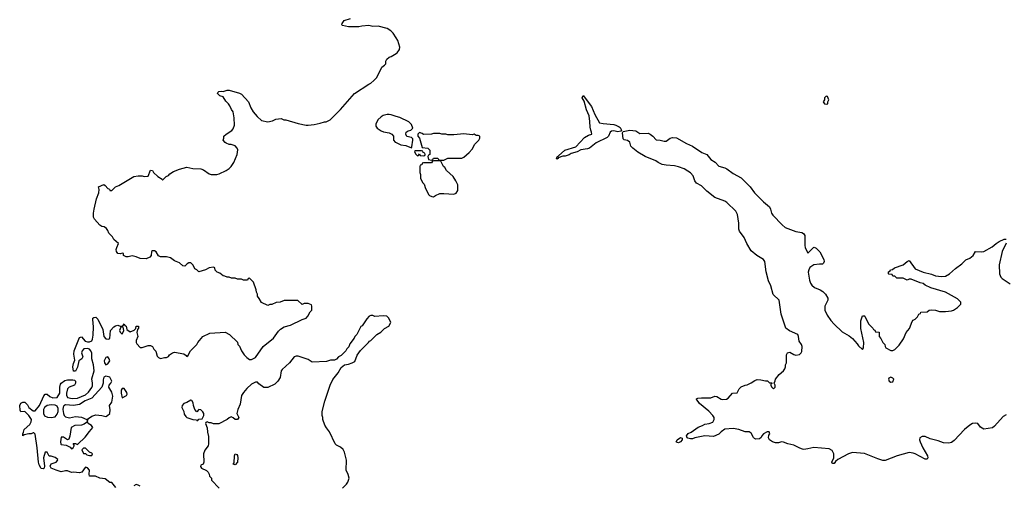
# Model space of a CAD drawing. Header units: inches. Extents: x 2386215 to 2556187, y 580866 to 760840.
# Tile 148 of 203: x 2506278 to 2516011, y 663060 to 667661. Entities that reach past the tile are written whole.
import ezdxf

# ---------------------------------------------------------------- set-up
doc = ezdxf.new("R2010")
doc.units = ezdxf.units.IN
doc.header["$MEASUREMENT"] = 0
doc.layers.add('C5606', color=7, linetype='Continuous')
doc.layers.add('C5616', color=7, linetype='Continuous')

msp = doc.modelspace()

# ---------------------------------------------------------------- linework, layer by layer
at = {"layer": 'C5606', "color": 5, "elevation": 60}
for points in [[(2510000, 667481.9), (2509970, 667528), (2509948, 667550), (2509910, 667574), (2509823.6, 667596.4), (2509770, 667593.2), (2509730, 667602), (2509662, 667598), (2509630, 667589), (2509530, 667589), (2509470, 667602), (2509464, 667610), (2509464.7, 667624.7), (2509487.3, 667652.7), (2509548.4, 667671.6)], [(2507230, 663038), (2507188, 663088), (2507169.1, 663089.1), (2507122.7, 663122.7), (2507070, 663129), (2507029.2, 663149.2), (2506968.7, 663150), (2506964, 663170), (2506969, 663210), (2506950, 663234), (2506930, 663239), (2506924.5, 663235.5), (2506891.3, 663190), (2506870, 663182.7), (2506810, 663189.3), (2506790, 663186.6), (2506750, 663202), (2506730, 663204.5), (2506690, 663194), (2506638, 663210), (2506590, 663229), (2506581.2, 663250), (2506590, 663271.3), (2506638, 663290), (2506653.2, 663306.8), (2506654, 663314), (2506630, 663335.3), (2506588.4, 663348.4), (2506570, 663348.7), (2506550, 663386), (2506530, 663386), (2506514, 663330), (2506523, 663250), (2506519.1, 663230), (2506510, 663224.2), (2506490, 663226), (2506470, 663264), (2506463.6, 663290), (2506452.7, 663430), (2506430, 663566), (2506418, 663578), (2506410, 663578), (2506391.1, 663568.9), (2506370, 663568.7), (2506322, 663558), (2506311, 663549), (2506308, 663550), (2506308, 663570), (2506316.4, 663583.6), (2506322, 663610), (2506379.5, 663660.5), (2506392.5, 663687.5), (2506394.5, 663710), (2506370, 663749.2), (2506330, 663789), (2506290, 663786), (2506282, 663802), (2506278.4, 663850), (2506289.7, 663870.3), (2506301.7, 663878.3), (2506310, 663883), (2506330, 663883), (2506354.4, 663854.4), (2506368.3, 663828.3), (2506410, 663797.3), (2506430, 663794.8), (2506474, 663850), (2506515.5, 663944.5), (2506530, 663961), (2506550, 663961), (2506577.5, 663937.5), (2506605.8, 663925.8), (2506650, 663927.3), (2506674, 663970), (2506673.7, 664030), (2506681.4, 664058.6), (2506689.7, 664070.3), (2506725.7, 664094.3), (2506750, 664102), (2506803.4, 664103.4), (2506819.3, 664099.3), (2506831.3, 664090), (2506831.3, 664070), (2506821, 664050), (2506766, 664030), (2506750, 664014), (2506742, 663970), (2506742, 663950), (2506750, 663926.8), (2506796.8, 663916.8), (2506850, 663920.7), (2506930, 663954.8), (2506958.9, 663981.1), (2506992.1, 664027.9), (2506997.5, 664042.5), (2506999.3, 664070), (2506992.9, 664112.9), (2507015.1, 664190), (2507009.5, 664249.5), (2506992.7, 664310), (2506990, 664366), (2506981.2, 664390), (2506970, 664404), (2506950, 664412.3), (2506914, 664410), (2506897.3, 664390), (2506890.8, 664370), (2506901, 664330), (2506891.3, 664310), (2506862, 664290), (2506850, 664226), (2506830, 664188.7), (2506809.4, 664189.4), (2506802.7, 664230), (2506810, 664262), (2506824.7, 664295.3), (2506814.8, 664354.8), (2506818, 664390), (2506870, 664521), (2506890, 664526), (2506924.9, 664484.9), (2506950, 664477.1), (2506970, 664478.4), (2506990, 664488.4), (2506997.5, 664502.5), (2507004.8, 664544.8), (2507006.6, 664626.6), (2507001.2, 664698.8), (2507002, 664710), (2507010, 664718), (2507030, 664721), (2507050, 664702), (2507099.8, 664599.8), (2507111.3, 664530), (2507130, 664506), (2507155.3, 664504.7), (2507168, 664512), (2507175.3, 664590), (2507210, 664624.7), (2507225.6, 664634.4), (2507250, 664641), (2507270, 664632), (2507287.3, 664632.7), (2507302, 664638), (2507310, 664654), (2507318, 664638), (2507331.6, 664631.6), (2507338, 664598), (2507370, 664578), (2507408.4, 664591.6), (2507426, 664610), (2507429.1, 664630.9), (2507451.6, 664631.6), (2507452.7, 664612.7), (2507442, 664598), (2507438, 664570), (2507446, 664530), (2507431, 664490), (2507431.3, 664470), (2507436.9, 664456.9), (2507470, 664422), (2507490, 664422), (2507550, 664442), (2507570, 664442), (2507590, 664431.3), (2507605.4, 664405.4), (2507625.4, 664385.4), (2507636.9, 664336.9), (2507650, 664322), (2507670, 664312), (2507710, 664322), (2507730, 664322), (2507748.4, 664331.6), (2507758, 664350), (2507788, 664370), (2507810, 664374.8), (2507899.6, 664359.6), (2507923.6, 664343.6), (2507930, 664334), (2507942, 664338), (2507966, 664390), (2508028, 664450), (2508038, 664470), (2508090, 664532), (2508156.4, 664563.6), (2508310, 664572), (2508351.1, 664551.1), (2508430, 664474), (2508434, 664450), (2508450, 664434), (2508471.3, 664390), (2508498, 664350), (2508523.5, 664323.5), (2508550, 664304.7), (2508570, 664304.7), (2508610, 664322), (2508686.8, 664433.2), (2508786.3, 664513.7), (2508836.5, 664583.5), (2508856.5, 664603.5), (2508893.6, 664626.4), (2508956.5, 664643.5), (2509070, 664698), (2509110, 664712), (2509128, 664730), (2509150, 664774), (2509166, 664790), (2509166, 664830), (2509162, 664842), (2509130, 664858), (2509090, 664858), (2509070, 664846), (2509027.3, 664887.3), (2508892.7, 664887.3), (2508851.6, 664868.4), (2508812.7, 664867.3), (2508770, 664848), (2508750, 664848), (2508730, 664838), (2508670, 664868), (2508644.7, 664904.7), (2508628.7, 664930), (2508628, 664950), (2508618, 664970), (2508615.3, 664990), (2508590, 665066), (2508550, 665106), (2508538, 665102), (2508531.6, 665088.4), (2508490, 665086), (2508470, 665098), (2508430, 665098), (2508410, 665106), (2508372.7, 665107.3), (2508350, 665118), (2508330, 665118), (2508307.3, 665127.3), (2508288.4, 665128.4), (2508256.4, 665156.4), (2508230, 665166), (2508210, 665186), (2508206, 665210), (2508194.6, 665214.6), (2508150, 665208), (2508114, 665190), (2508050, 665168.7), (2508028.4, 665188.4), (2508010, 665198), (2507993.6, 665233.6), (2507970, 665258), (2507950, 665258), (2507934, 665250), (2507910, 665226), (2507890, 665228), (2507858, 665258), (2507810, 665279), (2507768.9, 665308.9), (2507730, 665319), (2507670, 665318), (2507650, 665328), (2507628.4, 665368.4), (2507610, 665378), (2507590, 665378), (2507582, 665370), (2507578, 665330), (2507566.4, 665313.6), (2507530, 665299.3), (2507470, 665301.2), (2507430, 665319), (2507390, 665328.7), (2507350, 665318), (2507330, 665318), (2507306, 665330), (2507306, 665350), (2507295.3, 665355.3), (2507272, 665348), (2507249, 665349), (2507234, 665370), (2507233.2, 665390), (2507237.2, 665410), (2507255.3, 665450), (2507210, 665488.7), (2507195.3, 665515.3), (2507160.9, 665550), (2507150, 665578), (2507136.5, 665596.5), (2507112.9, 665612.9), (2507090, 665617.2), (2507069.6, 665629.6), (2507018.4, 665690), (2507008.2, 665710), (2507008, 665750), (2507015.1, 665790), (2507038, 665890), (2507059.5, 665950), (2507063.1, 665983.1), (2507058, 666010), (2507111.6, 666031.6), (2507123.6, 666023.6), (2507150, 665992), (2507164.7, 665984.7), (2507170, 665974), (2507190, 665974), (2507226, 666010), (2507258, 666022), (2507406, 666110), (2507450, 666118), (2507490, 666118), (2507510, 666112), (2507550, 666114), (2507570, 666174), (2507590, 666171.3), (2507602, 666150), (2507644.7, 666110), (2507685.4, 666085.4), (2507690, 666074), (2507726, 666110), (2507750, 666122), (2507763.1, 666136.9), (2507800.2, 666159.8), (2507856.5, 666183.5), (2507930, 666202.8), (2507990.7, 666190.7), (2508070, 666187.7), (2508096.7, 666176.7), (2508150, 666138), (2508170, 666131.3), (2508228.4, 666131.6), (2508250, 666138), (2508318, 666170), (2508349.3, 666190.7), (2508370, 666211.3), (2508394, 666250), (2508429, 666330), (2508433.6, 666373.6), (2508428.7, 666390), (2508410, 666415.3), (2508370, 666428.7), (2508349.1, 666429.1), (2508320.4, 666440.4), (2508310, 666446), (2508288.7, 666470), (2508298, 666490), (2508298, 666510), (2508318, 666530), (2508375.5, 666564.5), (2508390, 666582), (2508402, 666618), (2508399.3, 666690), (2508389.2, 666749.2), (2508372.7, 666772.7), (2508357.2, 666810), (2508344, 666830), (2508314.8, 666854.8), (2508290, 666898), (2508258, 666910), (2508235.3, 666930), (2508238, 666942), (2508246, 666950), (2508270, 666956), (2508290, 666951.3), (2508330, 666964.7), (2508350, 666964.7), (2508450, 666936), (2508470, 666924.7), (2508541, 666850), (2508562.8, 666790), (2508586.8, 666750), (2508625.2, 666705.2), (2508670, 666666), (2508730, 666651.3), (2508779, 666661), (2508810, 666678), (2508863.6, 666683.6), (2508890, 666672), (2508910, 666671.3), (2509030, 666634.8), (2509110, 666618.8), (2509130, 666618.8), (2509190, 666626), (2509250, 666638), (2509290, 666651.3), (2509308.4, 666651.6), (2509348.9, 666671.1), (2509450, 666772), (2509589.3, 666930.7), (2509730, 667024.7), (2509750, 667032), (2509780.4, 667059.6), (2509808, 667090), (2509858, 667190), (2509886, 667210), (2509896.4, 667223.6), (2509898, 667250), (2509908, 667270), (2509930, 667291.3), (2509950, 667298), (2510000, 667326.3)], [(2510000, 666705.8), (2509950, 666722), (2509930, 666724), (2509910, 666724), (2509870, 666714), (2509850, 666702), (2509818, 666670), (2509798, 666630), (2509798, 666610), (2509811.3, 666590), (2509850, 666562.8), (2509873.7, 666553.7), (2509930, 666543), (2509958, 666530), (2509974, 666510), (2509972, 666470), (2509990, 666452), (2510000, 666447.2)], [(2509470, 663032), (2509509.1, 663070.9), (2509522, 663090), (2509534, 663130), (2509525.6, 663165.6), (2509505.2, 663210), (2509509.1, 663309.1), (2509490, 663386), (2509474.6, 663414.6), (2509450, 663438), (2509410, 663458), (2509398, 663470), (2509342, 663590), (2509310, 663628), (2509294.6, 663654.6), (2509275.3, 663710), (2509275.3, 663730), (2509269, 663750), (2509269, 663790), (2509294, 663890), (2509349, 664050), (2509374.6, 664105.4), (2509428, 664170), (2509456.4, 664223.6), (2509490, 664252), (2509530, 664258), (2509566, 664270), (2509590, 664284.7), (2509614.6, 664345.4), (2509648.9, 664391.1), (2509728, 664470), (2509735.3, 664484.7), (2509750, 664492), (2509808.9, 664551.1), (2509848.4, 664571.6), (2509886, 664610), (2509928.4, 664631.6), (2509948, 664670), (2509928, 664710), (2509906, 664730), (2509870, 664734), (2509790, 664728), (2509770, 664738), (2509750, 664738), (2509734, 664730), (2509710, 664706), (2509663.6, 664636.4), (2509651.6, 664628.4), (2509612, 664550), (2509592, 664530), (2509585.4, 664514.6), (2509542, 664458), (2509531, 664429), (2509512, 664410), (2509502, 664390), (2509456.9, 664343.1), (2509430, 664328), (2509410, 664308), (2509390, 664298), (2509350, 664295.3), (2509310, 664282), (2509170, 664278), (2509130, 664302), (2509030, 664335.3), (2509010, 664335.3), (2508991.1, 664328.9), (2508944.7, 664270), (2508874.4, 664205.6), (2508864.7, 664190), (2508854.4, 664125.6), (2508830, 664088), (2508799.8, 664060.2), (2508730, 664028), (2508692.7, 664027.3), (2508643.1, 664063.1), (2508630, 664078), (2508610, 664078), (2508570, 664058), (2508523.5, 664016.5), (2508490, 663978), (2508470, 663946), (2508458.5, 663861.5), (2508436, 663810), (2508424.7, 663770), (2508444.7, 663730), (2508430.7, 663709.3), (2508410, 663708.7), (2508390, 663728), (2508370, 663738), (2508350, 663728), (2508330.9, 663709.1), (2508247.3, 663667.3), (2508192.7, 663667.3), (2508170, 663678), (2508150, 663678), (2508130, 663686), (2508118, 663682), (2508114, 663670), (2508132.7, 663627.3), (2508134, 663586), (2508143.6, 663543.6), (2508144.7, 663470), (2508141, 663450), (2508110, 663408.7), (2508094.8, 663370), (2508098, 663290), (2508091, 663269), (2508070, 663258), (2508065.4, 663245.4), (2508074, 663230), (2508125.4, 663205.4), (2508142, 663190), (2508152, 663170), (2508154, 663150), (2508174, 663130), (2508174, 663110), (2508250, 663032)], [(2507468, 663050), (2507450, 663062), (2507430, 663068), (2507405.4, 663054.6)]]:
    msp.add_lwpolyline(points, dxfattribs=at)
for points in [[(2507290, 664626), (2507278, 664622), (2507264.7, 664590), (2507270, 664574), (2507290, 664554), (2507308, 664590), (2507302, 664622)], [(2507150, 664328.7), (2507130, 664322), (2507114.8, 664290), (2507116, 664270), (2507130, 664251.3), (2507150, 664261), (2507169, 664290), (2507164, 664310)], [(2507130, 664138), (2507111.6, 664128.4), (2507103.6, 664103.6), (2507104.7, 664070), (2507091.3, 664030), (2506990, 663921.2), (2506926.8, 663893.2), (2506870, 663859.3), (2506810.5, 663849.5), (2506730, 663854.5), (2506714.9, 663845.1), (2506707.5, 663832.5), (2506704.9, 663810), (2506711.8, 663770), (2506719.5, 663750), (2506730, 663737.6), (2506770, 663727.4), (2506830, 663738.9), (2506890, 663733.7), (2506942, 663710), (2506950, 663694), (2506952.3, 663710), (2506960.1, 663719.9), (2506990, 663742), (2507030, 663758), (2507090.8, 663750.8), (2507130, 663741), (2507148, 663750), (2507168, 663770), (2507172.9, 663807.1), (2507166, 663850), (2507190, 663882), (2507198.7, 663941.3), (2507190, 663981.2), (2507159, 664030), (2507162, 664050), (2507179, 664070), (2507188.7, 664090), (2507170, 664128)], [(2507290, 664017.2), (2507281.1, 663998.9), (2507280.5, 663970), (2507290, 663924.7), (2507333.6, 663946.4), (2507340.4, 663959.6), (2507338, 663978), (2507310, 664015.3)], [(2507970, 663902), (2507930, 663877.2), (2507902, 663870), (2507884.7, 663850), (2507882, 663830), (2507902, 663790), (2507903.6, 663763.6), (2507919.6, 663739.6), (2507932, 663730), (2507990, 663710.8), (2508026.8, 663706.8), (2508030, 663702), (2508038, 663702), (2508050, 663714), (2508082, 663718), (2508098, 663750), (2508098, 663770), (2508090, 663786), (2508070, 663806), (2508050, 663808), (2508030, 663786), (2508009.3, 663809.3), (2507995.3, 663850), (2507994.6, 663874.6), (2507979, 663899)], [(2506590, 663856), (2506550, 663849.3), (2506524.7, 663830), (2506514.8, 663810), (2506513.4, 663790), (2506514, 663770), (2506525.2, 663745.2), (2506554.4, 663734.4), (2506589.5, 663730.5), (2506630, 663736.3), (2506650, 663762.8), (2506659.6, 663790), (2506660.1, 663820.1), (2506650, 663841.2), (2506630, 663852.7)], [(2506950, 663688), (2506916.5, 663663.5), (2506890, 663652.8), (2506822, 663650), (2506787.3, 663632.7), (2506774.8, 663545.2), (2506764.7, 663515.3), (2506750, 663508), (2506710, 663535.3), (2506690, 663535.3), (2506681, 663490), (2506686, 663466), (2506690, 663462), (2506738, 663458), (2506777.3, 663437.3), (2506790, 663422), (2506806, 663430), (2506818, 663450), (2506818, 663458), (2506807.3, 663472.7), (2506830, 663472), (2506850, 663462), (2506854.6, 663465.4), (2506924.8, 663535.2), (2506967.2, 663592.8), (2507002, 663630), (2506988.7, 663650), (2506956, 663670)], [(2506930, 663426), (2506910, 663426), (2506894, 663410), (2506910, 663374), (2506930, 663374), (2506942, 663362), (2506970, 663354), (2506990, 663354), (2506998, 663370), (2506990, 663378), (2506967.3, 663387.3)], [(2508410, 663262), (2508389, 663270), (2508398, 663282), (2508402.7, 663350), (2508410, 663371.3), (2508423.6, 663363.6), (2508430, 663354), (2508436, 663330), (2508430.8, 663290)]]:
    msp.add_lwpolyline(points, close=True, dxfattribs=at)
at = {"layer": 'C5616', "color": 5}
for points, elevation in [([(2510000, 667326.3), (2510010, 667332), (2510033.6, 667366.4), (2510035.3, 667390), (2510016.5, 667456.5), (2510000, 667481.9)], 60), ([(2510000, 666447.2), (2510045.4, 666425.4), (2510096.9, 666416.9), (2510150, 666394), (2510155.3, 666404.7), (2510165.2, 666470), (2510163.1, 666483.1), (2510150, 666498), (2510106, 666506), (2510094, 666530), (2510098, 666550), (2510118, 666562), (2510146, 666570), (2510166, 666590), (2510150, 666626), (2510126, 666650), (2510034.6, 666694.6), (2510000, 666705.8)], 60), ([(2516030, 663755.3), (2516000.7, 663739.3), (2515915.9, 663644.1), (2515893.4, 663626.6), (2515810, 663616), (2515775.5, 663635.5), (2515748.7, 663670), (2515730, 663675.1), (2515696, 663670), (2515670, 663655.4), (2515617.4, 663610), (2515516.6, 663503.4), (2515490, 663483.8), (2515464.1, 663475.9), (2515410, 663478.9), (2515358.8, 663498.8), (2515279.6, 663519.6), (2515230, 663542), (2515198.5, 663541.5), (2515176, 663530), (2515173.4, 663510), (2515179.3, 663490), (2515205.3, 663430), (2515251.8, 663350), (2515256.4, 663330), (2515250, 663319.3), (2515230, 663319.7), (2515130, 663372.1), (2515110, 663379.1), (2515070, 663383.7), (2514952, 663350), (2514833.2, 663306.8), (2514810, 663306), (2514761.2, 663321.2), (2514630, 663375.1), (2514510, 663383.7), (2514470, 663372.3), (2514366.4, 663313.6), (2514343.8, 663296.2), (2514330, 663277.2), (2514316.4, 663276.4), (2514310, 663278), (2514307.6, 663290), (2514327, 663330), (2514326.6, 663370), (2514310, 663404), (2514280.9, 663420.9), (2514130, 663434.5), (2514070, 663420.9), (2514030, 663415.1), (2514017.5, 663417.5), (2513990, 663426.6), (2513930, 663457.6), (2513870, 663469.7), (2513830, 663486), (2513810, 663488), (2513779.6, 663480.4), (2513750, 663479.7), (2513720.9, 663490), (2513689.4, 663510), (2513679.5, 663530), (2513684.1, 663555.9), (2513693.2, 663570), (2513688.4, 663588.4), (2513668.7, 663588.7), (2513631, 663570), (2513614.8, 663550), (2513607.5, 663532.5), (2513590, 663519), (2513556.5, 663516.5), (2513542, 663522), (2513532, 663532), (2513510, 663575.3), (2513490, 663589), (2513450, 663589.4), (2513388.7, 663610), (2513330, 663622), (2513250, 663614.4), (2513212, 663590), (2513190, 663566), (2513136.3, 663543.7), (2513050, 663549.6), (2512951.3, 663530), (2512930, 663519.7), (2512910, 663518.3), (2512884.4, 663524.4), (2512877, 663530), (2512869.2, 663550), (2512886.7, 663573.3), (2512916.4, 663583.6), (2512985.2, 663634.8), (2513029.3, 663650), (2513050, 663663.1), (2513095.3, 663670), (2513130, 663685.5), (2513144, 663710), (2513144, 663730), (2513129, 663750), (2513090, 663793.2), (2512997.2, 663870), (2512968.7, 663910), (2512970, 663914), (2512980.2, 663919.8), (2513016.5, 663923.5), (2513110, 663922.8), (2513150, 663941), (2513170, 663938), (2513214, 663910), (2513230, 663906.8), (2513266, 663910), (2513280.2, 663919.8), (2513326, 663970), (2513370, 663974), (2513390, 664014), (2513410, 664034), (2513448.9, 664051.1), (2513470, 664052), (2513508.9, 664071.1), (2513544, 664096), (2513570, 664104.7), (2513603.6, 664103.6), (2513650, 664092), (2513670, 664092), (2513690, 664074), (2513712.7, 664072.7), (2513712.7, 664067.3), (2513702, 664058), (2513702, 664050), (2513710, 664034), (2513730, 664014), (2513746, 664030), (2513746, 664050), (2513738, 664070), (2513747.3, 664092.7), (2513748, 664110), (2513785.6, 664154.4), (2513829.1, 664190.9), (2513842, 664210), (2513848.7, 664230), (2513848.7, 664250), (2513858, 664270), (2513859, 664350), (2513868, 664370), (2513890, 664376), (2513930, 664351), (2513950, 664346), (2513986, 664354), (2514004, 664370), (2514010, 664382), (2514012, 664430), (2514007, 664450), (2513985.1, 664485.1), (2513978, 664530), (2513969.7, 664549.7), (2513887, 664587), (2513851.3, 664611.3), (2513806, 664750), (2513786, 664890), (2513726.2, 664946.2), (2513702, 665030), (2513679.1, 665079.1), (2513656.2, 665170), (2513644.1, 665270), (2513630, 665292.4), (2513564.1, 665330), (2513510, 665376), (2513466.5, 665450), (2513439.3, 665510), (2513395.1, 665570), (2513387.2, 665590), (2513387.1, 665650), (2513374.6, 665734.6), (2513358.7, 665770), (2513270, 665854.7), (2513250, 665866.6), (2513150, 665903.5), (2513070, 665967.7), (2513017.5, 666017.5), (2512970, 666044.7), (2512951.5, 666070), (2512936.3, 666116.3), (2512908, 666148), (2512884.4, 666164.4), (2512845.7, 666185.7), (2512790, 666206.2), (2512750, 666215.6), (2512670, 666222.8), (2512630, 666231.1), (2512590, 666248.9), (2512565.9, 666265.9), (2512460.7, 666310), (2512390, 666352), (2512339.5, 666390), (2512320.7, 666410), (2512310, 666452), (2512286.3, 666466.3), (2512254.9, 666474.9), (2512244.9, 666484.9), (2512235.9, 666544.1), (2512244.4, 666555.6), (2512310.4, 666570.4), (2512370, 666562), (2512410, 666536), (2512490, 666538), (2512510.3, 666530.3), (2512536, 666510), (2512570, 666472), (2512610, 666471.3), (2512650, 666462), (2512670, 666462), (2512708.7, 666490), (2512730, 666498), (2512770, 666494), (2512870, 666438), (2512930, 666410.3), (2513022, 666350), (2513069.2, 666329.2), (2513110, 666279.3), (2513153.8, 666253.8), (2513190, 666213.4), (2513250, 666198.4), (2513270, 666188.5), (2513330, 666142), (2513410, 666098), (2513500.5, 666010), (2513541.6, 665950), (2513630, 665862.4), (2513691.3, 665811.3), (2513701.1, 665790), (2513710.3, 665750.3), (2513723, 665730), (2513814, 665634), (2513846.7, 665606.7), (2513950, 665567.3), (2514010, 665558.8), (2514027.5, 665547.5), (2514038.8, 665530), (2514038.8, 665430), (2514042.8, 665410), (2514070, 665354), (2514126, 665410), (2514131.6, 665411.6), (2514150, 665402), (2514187.1, 665367.1), (2514226, 665290), (2514231, 665270), (2514225.4, 665254.6), (2514215.3, 665244.7), (2514186, 665246), (2514130, 665237), (2514088.7, 665211.3), (2514078.4, 665190), (2514074, 665166), (2514086, 665086), (2514096.7, 665056.7), (2514110, 665036.3), (2514134.7, 665014.7), (2514192, 664992), (2514216.1, 664976.1), (2514242.8, 664950), (2514266, 664910), (2514266.8, 664890), (2514238, 664830), (2514238, 664790), (2514260.7, 664740.7), (2514297.3, 664690), (2514330, 664650.8), (2514410, 664576), (2514476.8, 664536.8), (2514510.5, 664510.5), (2514558, 664458), (2514570, 664438), (2514610, 664402), (2514620.4, 664419.6), (2514624, 664470), (2514594, 664610), (2514594.6, 664685.4), (2514610, 664734), (2514630, 664734), (2514634, 664730), (2514670, 664654), (2514712.7, 664612.7), (2514718, 664598), (2514732.7, 664592.7), (2514738, 664578), (2514772.7, 664572.7), (2514774, 664530), (2514791.6, 664511.6), (2514812, 664470), (2514830.9, 664450.9), (2514832, 664430), (2514839.6, 664419.6), (2514890, 664392), (2514910, 664392), (2514930, 664402), (2514973.6, 664446.4), (2515013.6, 664506.4), (2515042, 664570), (2515075.3, 664610), (2515100.2, 664679.8), (2515108.9, 664691.1), (2515130, 664702), (2515154.6, 664725.4), (2515166, 664750), (2515182, 664758), (2515186, 664770), (2515250, 664774), (2515268.4, 664791.6), (2515290, 664794), (2515330, 664791.3), (2515370, 664778), (2515430, 664778), (2515490, 664784.7), (2515510, 664791.3), (2515550, 664818), (2515582, 664850), (2515582, 664870), (2515550, 664904), (2515430, 664969.2), (2515286, 665010), (2515230, 665038), (2515210, 665054), (2515181.2, 665061.2), (2515090, 665098), (2515070, 665098), (2515050, 665088), (2515010, 665106), (2514948.4, 665108.4), (2514930, 665126), (2514910, 665126), (2514902, 665142), (2514870, 665146), (2514866, 665150), (2514866, 665170), (2514882, 665178), (2514886, 665190), (2514907.3, 665192.7), (2514926, 665210), (2515010, 665238), (2515050, 665272), (2515070, 665282), (2515130, 665198), (2515210, 665166), (2515290, 665146.8), (2515330, 665130.8), (2515390, 665124), (2515430, 665127.7), (2515470, 665151), (2515530, 665202.8), (2515591.8, 665248.2), (2515630, 665286.8), (2515670, 665302.8), (2515702.7, 665330), (2515728, 665370), (2515790, 665366), (2515810, 665371.3), (2515890, 665414.8), (2515930, 665450.8), (2515962, 665470), (2516010, 665490.8), (2516030, 665491.3)], 40), ([(2516031.1, 665451.1), (2515990.8, 665370), (2515961.4, 665238.6), (2515962.8, 665150), (2515978, 665118), (2515990, 665104.7), (2516070.7, 665050.7)], 40)]:
    msp.add_lwpolyline(points, dxfattribs=dict(at, elevation=elevation))
for points, elevation in [([(2512190, 666553.3), (2512150, 666561.5), (2512130, 666559.7), (2512114.9, 666550), (2512099.3, 666510), (2512084.1, 666495.9), (2511977.5, 666442.5), (2511910, 666392), (2511890, 666384.5), (2511825.7, 666374.3), (2511790, 666356.2), (2511730, 666339.6), (2511710, 666325.1), (2511670, 666311.5), (2511648, 666312), (2511602.8, 666297.2), (2511601, 666290), (2511590, 666283.7), (2511583.7, 666290), (2511590, 666304.7), (2511595.3, 666304.7), (2511594, 666310), (2511605.3, 666314.7), (2511668.5, 666371.5), (2511774.9, 666405.1), (2511862, 666498), (2511900.1, 666519.9), (2511932.7, 666530), (2511932.3, 666550), (2511922.7, 666570), (2511917.2, 666597.2), (2511915.9, 666655.9), (2511907.3, 666710), (2511880.5, 666770), (2511856.9, 666856.9), (2511839.5, 666890), (2511849.2, 666910.8), (2511930, 666804.4), (2511962.6, 666722.6), (2512010, 666642), (2512045.6, 666634.4), (2512150, 666625.3), (2512170, 666619), (2512203.5, 666603.5), (2512214.2, 666594.2), (2512228.2, 666570), (2512220.7, 666559.3)], 40), ([(2514250, 666906), (2514234, 666890), (2514234, 666870), (2514222, 666850), (2514234, 666830), (2514250, 666824.7), (2514266, 666830), (2514266, 666850), (2514278, 666870), (2514262, 666902)], 60), ([(2510230, 666546), (2510214, 666530), (2510214, 666510), (2510231.6, 666491.6), (2510258, 666398), (2510311.6, 666391.6), (2510334, 666370), (2510334, 666330), (2510318, 666322), (2510314, 666310), (2510318, 666278), (2510350, 666274), (2510362, 666278), (2510370, 666294), (2510411.6, 666291.6), (2510418, 666278), (2510430, 666274), (2510470, 666274), (2510490, 666282), (2510510, 666292), (2510648.4, 666291.6), (2510670, 666302), (2510722, 666350), (2510750, 666382), (2510778, 666430), (2510818, 666470), (2510826, 666490), (2510826, 666510), (2510810, 666518), (2510790, 666518), (2510770, 666528), (2510750, 666522), (2510670, 666533.2), (2510570, 666524), (2510510, 666524), (2510490, 666528.7), (2510450, 666528.7), (2510430, 666535.3), (2510370, 666535.3), (2510350, 666528), (2510270, 666526), (2510256.4, 666536.4)], 60), ([(2510250, 666366), (2510190, 666366), (2510182, 666358), (2510190, 666334), (2510210, 666314), (2510222, 666318), (2510230, 666334), (2510238, 666318), (2510270, 666314), (2510282, 666318), (2510286, 666330), (2510282, 666342), (2510267.3, 666347.3), (2510262, 666362)], 60), ([(2510430, 666266), (2510370, 666266), (2510358, 666262), (2510350, 666246), (2510270, 666246), (2510258, 666242), (2510252.7, 666227.3), (2510238, 666222), (2510234, 666210), (2510234, 666150), (2510242, 666130), (2510242, 666090), (2510262, 666050), (2510275.3, 666035.3), (2510290, 665994), (2510322, 665930), (2510330, 665922), (2510352.7, 665912.7), (2510370, 665912), (2510390, 665922), (2510430, 665942), (2510470, 665944.7), (2510570, 665938), (2510592.9, 665947.1), (2510608.4, 665971.6), (2510608.7, 666030), (2510590, 666068), (2510562, 666110), (2510498, 666170), (2510480.4, 666200.4), (2510468, 666210), (2510442, 666262)], 60), ([(2514890, 664128), (2514870, 664118), (2514867.3, 664110), (2514872, 664090), (2514890, 664078), (2514910, 664082), (2514918, 664110), (2514910, 664118)], 40), ([(2512790, 663480.7), (2512770, 663485.2), (2512766.6, 663490), (2512777, 663510), (2512810, 663534), (2512827.1, 663527.1), (2512828, 663510), (2512810, 663489.6)], 40)]:
    msp.add_lwpolyline(points, close=True, dxfattribs=dict(at, elevation=elevation))

doc.saveas('drawing.dxf')
